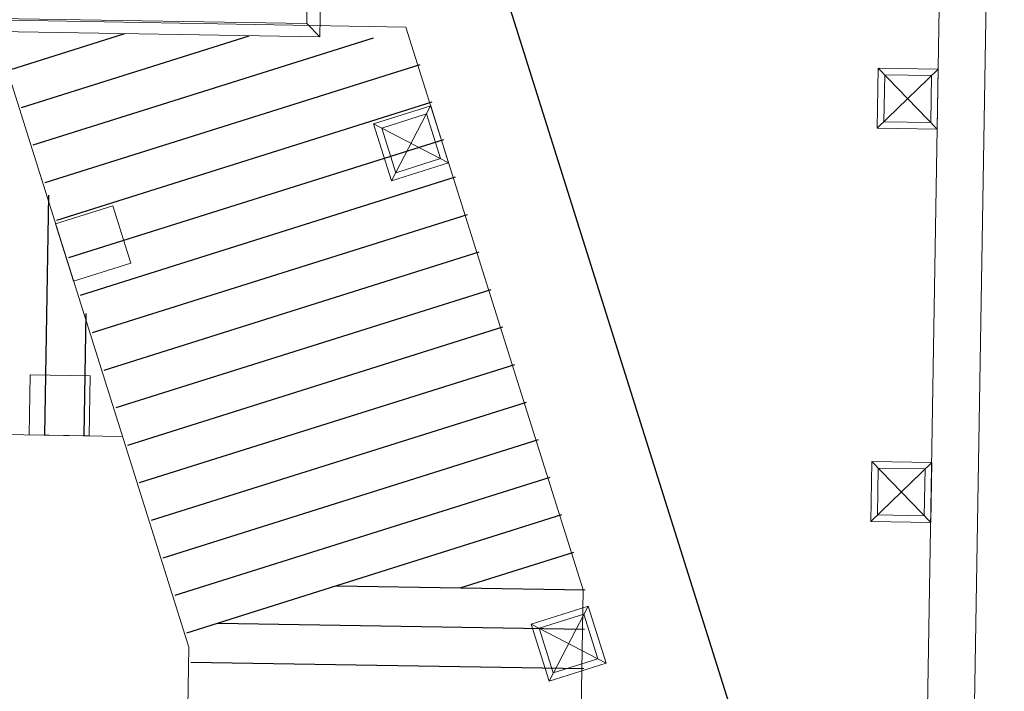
# Model space of a CAD drawing. Header units: metres. Extents: x 239845 to 242720, y 580286 to 584200.
# Tile 49 of 113: x 240088.25 to 240093.51, y 583725.36 to 583728.94. Entities that reach past the tile are written whole.
import ezdxf

# ---------------------------------------------------------------- set-up
doc = ezdxf.new("R2010")
doc.units = ezdxf.units.M
doc.layers.add('Meerstad  taludlijn-bodem', color=8, linetype='Continuous')
doc.layers.add('Pr- Arcering hout', color=9, linetype='Continuous')
doc.layers.add('Ondergrond Meerstad Kunstwerken', color=1, linetype='Continuous', lineweight=0)

msp = doc.modelspace()

# ---------------------------------------------------------------- linework, layer by layer
at = {"layer": 'Meerstad  taludlijn-bodem', "flags": 128}
msp.add_lwpolyline([(239985.662, 583952.9193), (240001.721, 583954.0905), (240025.57, 583954.0967), (240027.5258, 583954.0643), (240029.4786, 583953.9519), (240031.4251, 583953.7598), (240033.3622, 583953.4883), (240033.378, 583953.4857), (240034.3134, 583953.2744), (240035.2279, 583952.9859), (240036.1152, 583952.6221), (240036.9691, 583952.1858), (240037.7836, 583951.7523), (240038.5532, 583951.3412), (240039.2724, 583950.9074), (240039.9363, 583950.5064), (240040.5402, 583950.05), (240041.08, 583949.5462), (240042.1456, 583948.2954), (240080.7633, 583883.0865), (240084.871, 583748.0597), (240093.2991, 583721.2988), (240093.2324, 583717.3537)], dxfattribs=at)
at = {"layer": 'Ondergrond Meerstad Kunstwerken'}
for p, q in [((240089.8732, 583729.8495), (240089.8565, 583728.8496)), ((240089.802, 583729.7806), (240089.7877, 583728.9207)), ((240089.7877, 583728.9207), (240087.9279, 583728.9517)), ((240089.7877, 583728.9207), (240089.8565, 583728.8496)), ((240089.8565, 583728.8496), (240087.8568, 583728.8829))]:
    msp.add_line(p, q, dxfattribs=at)
for points in [[(240093.0708, 583717.357), (240092.9708, 583717.3587), (240093.2696, 583735.3093), (240093.3696, 583735.3076), (240093.5121, 583734.8551), (240093.2257, 583717.6545)], [(240091.0808, 583725.4099), (240090.9847, 583725.7151), (240091.2899, 583725.8113), (240091.386, 583725.506)]]:
    msp.add_lwpolyline(points, close=True, dxfattribs=at)
for points in [[(240089.0213, 583717.4244), (240089.1573, 583725.5919), (240088.1024, 583728.9413), (240090.3164, 583728.9023)], [(240091.121, 583717.3895), (240091.2627, 583725.8977), (240090.3164, 583728.9023)], [(240088.0989, 583728.7288), (240086.0992, 583728.7621), (240086.0659, 583726.7624), (240088.803, 583726.7168)], [(240092.8392, 583728.6824), (240092.8339, 583728.3625), (240093.1539, 583728.3571), (240093.1592, 583728.6771), (240092.8392, 583728.6824)], [(240093.1592, 583728.6771), (240092.8339, 583728.3625)], [(240092.8392, 583728.6824), (240093.1539, 583728.3571)], [(240092.8736, 583728.6468), (240092.8695, 583728.3969), (240093.1194, 583728.3927), (240093.1236, 583728.6427), (240092.8736, 583728.6468)], [(240090.4488, 583728.4819), (240090.5449, 583728.1767), (240090.2397, 583728.0806), (240090.1435, 583728.3858), (240090.4488, 583728.4819)], [(240090.4487, 583728.482), (240090.2397, 583728.0806)], [(240090.1874, 583728.3629), (240090.2626, 583728.1245), (240090.501, 583728.1996), (240090.4259, 583728.4381), (240090.1874, 583728.3629)], [(240090.1435, 583728.3858), (240090.5449, 583728.1768)], [(240088.751, 583727.9472), (240088.8471, 583727.642), (240088.5419, 583727.5459), (240088.4458, 583727.8511), (240088.751, 583727.9472)], [(240088.6309, 583727.0397), (240088.6255, 583726.7198), (240088.3056, 583726.7251), (240088.3109, 583727.0451), (240088.6309, 583727.0397)], [(240092.8043, 583726.5827), (240092.799, 583726.2628), (240093.1189, 583726.2574), (240093.1242, 583726.5774), (240092.8043, 583726.5827)], [(240093.1242, 583726.5774), (240092.799, 583726.2628)], [(240092.8043, 583726.5827), (240093.1189, 583726.2574)], [(240092.8387, 583726.5471), (240092.8345, 583726.2972), (240093.0845, 583726.293), (240093.0887, 583726.543), (240092.8387, 583726.5471)], [(240091.0286, 583725.6923), (240091.1037, 583725.4538), (240091.3421, 583725.5289), (240091.267, 583725.7674), (240091.0286, 583725.6923)], [(240091.2899, 583725.8113), (240091.0808, 583725.4099)], [(240090.9847, 583725.7151), (240091.386, 583725.506)]]:
    msp.add_lwpolyline(points, dxfattribs=at)
at = {"layer": 'Pr- Arcering hout'}
for p, q in [((240088.8146, 583728.8652), (240088.1989, 583728.6713)), ((240089.4786, 583728.8541), (240088.262, 583728.471)), ((240090.1426, 583728.8431), (240088.3251, 583728.2707)), ((240090.3912, 583728.7012), (240088.3882, 583728.0704)), ((240090.4542, 583728.5009), (240088.4512, 583727.8701)), ((240090.5173, 583728.3006), (240088.5143, 583727.6698)), ((240090.5804, 583728.1003), (240088.5774, 583727.4695)), ((240088.4086, 583728.0054), (240088.3873, 583726.7231)), ((240090.6435, 583727.9), (240088.6405, 583727.2692)), ((240090.7066, 583727.6997), (240088.7036, 583727.0689)), ((240090.7697, 583727.4994), (240088.7667, 583726.8686)), ((240088.6081, 583727.372), (240088.5972, 583726.7196)), ((240090.8327, 583727.2991), (240088.8297, 583726.6683)), ((240090.8327, 583727.2991), (240088.8297, 583726.6683)), ((240090.8958, 583727.0988), (240088.8928, 583726.468)), ((240090.9589, 583726.8985), (240088.9559, 583726.2677)), ((240091.022, 583726.6982), (240089.019, 583726.0674)), ((240091.0851, 583726.4979), (240089.0821, 583725.8671)), ((240091.1482, 583726.2976), (240089.1451, 583725.6668)), ((240091.2112, 583726.0973), (240090.6101, 583725.9079)), ((240089.9461, 583725.919), (240091.2744, 583725.8969)), ((240089.3127, 583725.7195), (240091.2709, 583725.6869)), ((240089.1677, 583725.5119), (240091.2675, 583725.4769))]:
    msp.add_line(p, q, dxfattribs=at)

doc.saveas('drawing.dxf')
